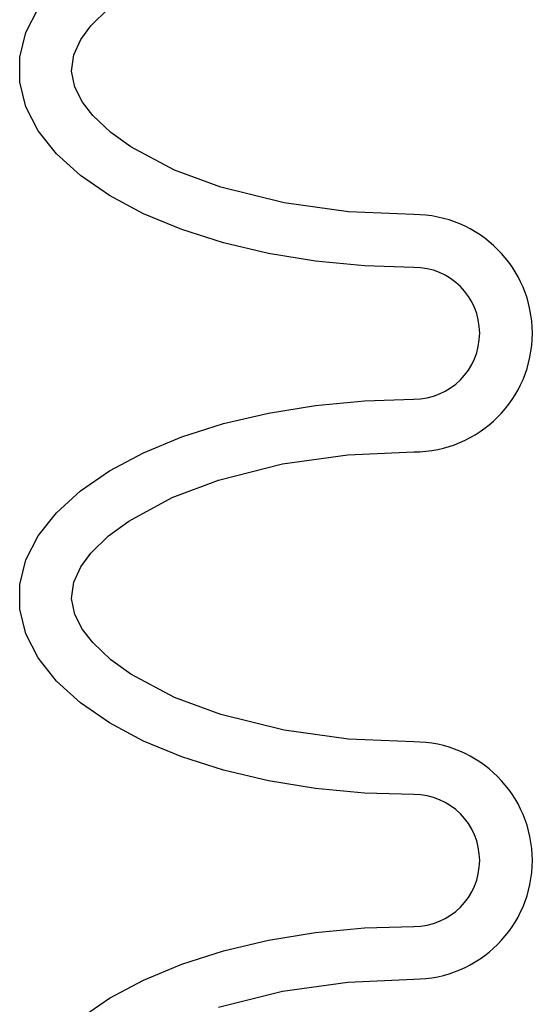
# Model space of a CAD drawing. Extents: x -285 to 5863, y 308 to 3178.
# Tile 72 of 256: x 126.872 to 127.845, y 976.041 to 977.907. Entities that reach past the tile are written whole.
import ezdxf

# ---------------------------------------------------------------- set-up
doc = ezdxf.new("R2010")
doc.units = 0
doc.header["$MEASUREMENT"] = 0
doc.layers.add('SPILL-BUCKET', color=1, linetype='CONTINUOUS')

msp = doc.modelspace()

# ---------------------------------------------------------------- linework, layer by layer
at = {"layer": 'SPILL-BUCKET', "color": 1, "linetype": 'Continuous'}
for p, q in [((126.88384, 977.88273), (126.90725, 977.92832)), ((127.00711, 977.89518), (127.04087, 977.92825)), ((126.98821, 977.86929), (127.00711, 977.89518)), ((126.87204, 977.83604), (126.88384, 977.88273)), ((126.97498, 977.84049), (126.98821, 977.86929)), ((126.87204, 977.78898), (126.87204, 977.83604)), ((126.97054, 977.80972), (126.97498, 977.84049)), ((126.97673, 977.77919), (126.97054, 977.80972)), ((126.88384, 977.74229), (126.87204, 977.78898)), ((126.99115, 977.75096), (126.97673, 977.77919)), ((126.90725, 977.69671), (126.88384, 977.74229)), ((127.01063, 977.72583), (126.99115, 977.75096)), ((127.0449, 977.6935), (127.01063, 977.72583)), ((126.94189, 977.65295), (126.90725, 977.69671)), ((127.08322, 977.66603), (127.0449, 977.6935)), ((127.16615, 977.62211), (127.08322, 977.66603)), ((126.98724, 977.61171), (126.94189, 977.65295)), ((127.04256, 977.57364), (126.98724, 977.61171)), ((127.25405, 977.58967), (127.16615, 977.62211)), ((127.37384, 977.55982), (127.25405, 977.58967)), ((127.10699, 977.53934), (127.04256, 977.57364)), ((127.49593, 977.54299), (127.37384, 977.55982)), ((127.17951, 977.50934), (127.10699, 977.53934)), ((127.62005, 977.5377), (127.49593, 977.54299)), ((127.25898, 977.48412), (127.17951, 977.50934)), ((127.34415, 977.46409), (127.25898, 977.48412)), ((127.43366, 977.44954), (127.34415, 977.46409)), ((127.52611, 977.44073), (127.43366, 977.44954)), ((127.62005, 977.43777), (127.52611, 977.44073)), ((127.43366, 977.17617), (127.52611, 977.18499)), ((127.52611, 977.18499), (127.62005, 977.18794)), ((127.25898, 977.14159), (127.34415, 977.16162)), ((127.34415, 977.16162), (127.43366, 977.17617)), ((127.17951, 977.11637), (127.25898, 977.14159)), ((127.10699, 977.08637), (127.17951, 977.11637)), ((127.04256, 977.05207), (127.10699, 977.08637)), ((127.49469, 977.08258), (127.62005, 977.08801)), ((127.37088, 977.0653), (127.49469, 977.08258)), ((126.98724, 977.01399), (127.04256, 977.05207)), ((127.24962, 977.03465), (127.37088, 977.0653)), ((127.16164, 977.00166), (127.24962, 977.03465)), ((126.94189, 976.97276), (126.98724, 977.01399)), ((127.07892, 976.95689), (127.16164, 977.00166)), ((126.90725, 976.929), (126.94189, 976.97276)), ((127.04087, 976.92893), (127.07892, 976.95689)), ((126.88384, 976.88342), (126.90725, 976.929)), ((127.00711, 976.89586), (127.04087, 976.92893)), ((126.87204, 976.83673), (126.88384, 976.88342)), ((126.98821, 976.86998), (127.00711, 976.89586)), ((126.97498, 976.84118), (126.98821, 976.86998)), ((126.87204, 976.78967), (126.87204, 976.83673)), ((126.97054, 976.81041), (126.97498, 976.84118)), ((126.97673, 976.77987), (126.97054, 976.81041)), ((126.88384, 976.74298), (126.87204, 976.78967)), ((126.99115, 976.75165), (126.97673, 976.77987)), ((127.01063, 976.72651), (126.99115, 976.75165)), ((126.90725, 976.69739), (126.88384, 976.74298)), ((127.0449, 976.69418), (127.01063, 976.72651)), ((126.94189, 976.65364), (126.90725, 976.69739)), ((127.08322, 976.66671), (127.0449, 976.69418)), ((127.16615, 976.6228), (127.08322, 976.66671)), ((126.98724, 976.6124), (126.94189, 976.65364)), ((127.25405, 976.59035), (127.16615, 976.6228)), ((127.04256, 976.57432), (126.98724, 976.6124)), ((127.37384, 976.5605), (127.25405, 976.59035)), ((127.10699, 976.54002), (127.04256, 976.57432)), ((127.49593, 976.54367), (127.37384, 976.5605)), ((127.17951, 976.51002), (127.10699, 976.54002)), ((127.62005, 976.53838), (127.49593, 976.54367)), ((127.25898, 976.48481), (127.17951, 976.51002)), ((127.34415, 976.46477), (127.25898, 976.48481)), ((127.43366, 976.45022), (127.34415, 976.46477)), ((127.52611, 976.44141), (127.43366, 976.45022)), ((127.62005, 976.43845), (127.52611, 976.44141)), ((127.34415, 976.16231), (127.43366, 976.17685)), ((127.43366, 976.17685), (127.52611, 976.18567)), ((127.52611, 976.18567), (127.62005, 976.18862)), ((127.25898, 976.14227), (127.34415, 976.16231)), ((127.17951, 976.11705), (127.25898, 976.14227)), ((127.10699, 976.08706), (127.17951, 976.11705)), ((127.04256, 976.05275), (127.10699, 976.08706)), ((127.37088, 976.06598), (127.49469, 976.08326)), ((127.49469, 976.08326), (127.62005, 976.08869)), ((127.24962, 976.03533), (127.37088, 976.06598)), ((126.98724, 976.01468), (127.04256, 976.05275))]:
    msp.add_line(p, q, dxfattribs=at)
for centre, radius in [((127.62005, 977.31286), 0.22485), ((127.62005, 977.31286), 0.12491), ((127.62005, 976.31354), 0.22485), ((127.62005, 976.31354), 0.12491)]:
    msp.add_arc(centre, radius, 270, 90, dxfattribs=at)

doc.saveas('drawing.dxf')
